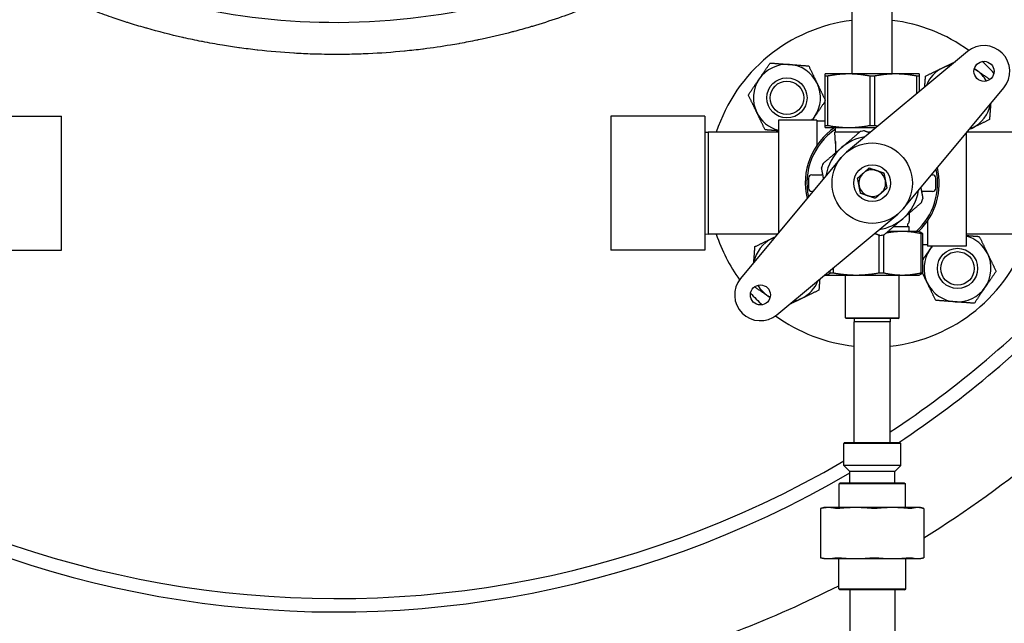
# Model space of a CAD drawing. Header units: inches. Extents: x 18 to 846, y -44 to 561.
# Tile 105 of 256: x 129 to 148, y 213 to 225. Entities that reach past the tile are written whole.
import ezdxf

# ---------------------------------------------------------------- set-up
doc = ezdxf.new("R2010")
doc.units = ezdxf.units.IN
doc.header["$LTSCALE"] = 24
doc.header["$MEASUREMENT"] = 0
doc.layers.add('Visible (ANSI)', color=7, linetype='Continuous', lineweight=30)

msp = doc.modelspace()

# ---------------------------------------------------------------- linework, layer by layer
at = {"layer": 'Visible (ANSI)'}
for p, q in [((144.78874, 223.6815), (144.78874, 224.83686)), ((145.53874, 223.6815), (145.53874, 224.83686)), ((146.94278, 224.09902), (144.68418, 222.22064)), ((144.72624, 223.6815), (144.28874, 223.6815)), ((144.32982, 223.64056), (144.28874, 223.64056)), ((144.28874, 222.72245), (144.28874, 223.64056)), ((144.32982, 223.64056), (144.32982, 222.72245)), ((145.60124, 223.6815), (144.72624, 223.6815)), ((145.20482, 223.64056), (145.12266, 223.64056)), ((145.12266, 222.72245), (145.12266, 223.64056)), ((145.20482, 223.64056), (145.20482, 222.72245)), ((146.03874, 223.6815), (145.60124, 223.6815)), ((146.03874, 223.64056), (145.99766, 223.64056)), ((145.99766, 223.31301), (145.99766, 223.64056)), ((146.03874, 223.64056), (146.03874, 223.34717)), ((145.74038, 221.16444), (147.61876, 223.42305)), ((128.28874, 222.894), (130.03874, 222.894)), ((130.03874, 220.394), (130.03874, 222.894)), ((140.28874, 222.894), (140.28874, 220.394)), ((142.03874, 222.894), (140.28874, 222.894)), ((142.03874, 222.894), (142.03874, 220.394)), ((143.41374, 222.8195), (143.41374, 220.71269)), ((144.13174, 222.8195), (143.41374, 222.8195)), ((144.13174, 222.8195), (144.13174, 222.34932)), ((144.28874, 222.7975), (144.13174, 222.7975)), ((144.28874, 222.72245), (144.32982, 222.72245)), ((144.28874, 222.6815), (144.72624, 222.6815)), ((144.47624, 222.5925), (144.47624, 222.6815)), ((144.72624, 222.6815), (145.23832, 222.6815)), ((145.12266, 222.72245), (145.20482, 222.72245)), ((142.03874, 222.59237), (142.10124, 222.594)), ((142.10124, 222.594), (142.10124, 220.694)), ((143.41374, 222.594), (142.10124, 222.594)), ((144.92412, 222.5925), (144.46374, 222.5925)), ((144.47624, 222.38503), (144.46374, 222.5925)), ((145.13131, 222.5925), (145.10175, 222.5925)), ((146.91374, 222.57531), (146.91374, 220.4685)), ((149.3147, 222.594), (146.92928, 222.594)), ((144.47624, 222.41792), (144.47624, 222.20664)), ((144.5871, 222.12357), (142.70873, 219.86496)), ((143.97624, 221.73775), (143.97624, 221.55025)), ((144.03874, 221.80025), (144.22624, 221.80025)), ((144.24347, 221.80025), (144.22624, 221.80025)), ((146.26916, 221.80025), (146.28874, 221.80025)), ((146.35124, 221.55025), (146.35124, 221.73775)), ((144.05832, 221.48775), (144.03874, 221.48775)), ((146.08401, 221.48775), (146.10124, 221.48775)), ((146.28874, 221.48775), (146.10124, 221.48775)), ((143.3847, 219.18899), (145.64331, 221.06736)), ((145.85124, 221.08136), (145.85124, 220.93761)), ((145.85124, 220.829), (145.55832, 220.829)), ((145.85124, 220.91724), (145.85124, 220.93761)), ((145.85124, 220.74185), (145.85124, 220.829)), ((146.19574, 220.93868), (146.19574, 220.4685)), ((142.03874, 220.69564), (142.10124, 220.694)), ((143.3982, 220.694), (142.10124, 220.694)), ((145.29292, 219.9703), (145.29292, 220.67203)), ((145.37386, 220.67911), (145.37386, 219.9703)), ((145.72502, 220.74185), (145.45716, 220.74185)), ((146.03874, 220.74185), (145.72502, 220.74185)), ((146.03874, 220.74185), (146.05197, 220.73704)), ((146.10442, 220.70091), (146.07618, 220.70091)), ((146.07618, 219.9703), (146.07618, 220.70091)), ((146.10442, 220.70091), (146.10442, 219.9703)), ((149.66124, 220.694), (146.91374, 220.694)), ((146.19574, 220.4905), (146.10442, 220.4905)), ((146.91374, 220.4685), (146.19574, 220.4685)), ((128.28874, 220.394), (130.03874, 220.394)), ((142.03874, 220.394), (140.28874, 220.394)), ((144.43318, 220.06096), (144.43318, 219.9703)), ((144.28874, 219.92935), (144.27914, 219.93285)), ((144.28874, 219.92935), (144.30177, 219.92935)), ((144.30177, 219.92935), (144.86305, 219.92935)), ((144.38048, 219.9703), (144.38048, 220.01713)), ((144.38048, 219.9703), (144.43318, 219.9703)), ((144.66374, 219.13298), (144.66374, 219.92935)), ((144.86305, 219.92935), (145.72502, 219.92935)), ((145.29292, 219.9703), (145.37386, 219.9703)), ((145.66374, 219.13298), (145.66374, 219.92935)), ((145.72502, 219.92935), (146.03874, 219.92935)), ((146.03874, 219.92935), (146.05197, 219.93417)), ((146.07618, 219.9703), (146.10442, 219.9703)), ((144.66374, 219.13298), (145.66374, 219.13298)), ((144.67937, 219.11735), (144.66374, 219.13298)), ((145.64812, 219.11735), (145.66374, 219.13298)), ((145.64812, 219.11735), (144.67937, 219.11735)), ((144.82788, 219.11735), (144.82624, 219.05485)), ((145.50124, 219.05485), (144.82624, 219.05485)), ((144.82624, 216.80485), (144.82624, 219.05485)), ((145.49961, 219.11735), (145.50124, 219.05485)), ((145.50124, 216.80485), (145.50124, 219.05485)), ((144.64812, 216.80485), (144.63249, 216.78923)), ((144.63249, 216.37514), (144.63249, 216.78923)), ((145.69499, 216.78923), (144.63249, 216.78923)), ((144.64812, 216.80485), (145.67937, 216.80485)), ((145.67937, 216.80485), (145.69499, 216.78923)), ((145.69499, 216.37514), (145.69499, 216.78923)), ((145.69499, 216.37514), (144.63249, 216.37514)), ((144.74374, 216.26389), (144.63249, 216.37514)), ((145.58374, 216.26389), (145.69499, 216.37514)), ((145.58374, 216.26389), (144.74374, 216.26389)), ((144.74374, 216.05485), (144.74374, 216.26389)), ((145.58374, 216.05485), (145.58374, 216.26389)), ((144.56583, 216.05485), (144.54499, 216.03402)), ((145.78249, 216.03402), (144.54499, 216.03402)), ((144.54499, 215.59085), (144.54499, 216.03402)), ((144.56583, 216.05485), (145.76166, 216.05485)), ((145.76166, 216.05485), (145.78249, 216.03402)), ((145.78249, 215.59085), (145.78249, 216.03402)), ((144.20062, 215.57377), (144.20062, 214.65544)), ((144.26374, 215.59085), (144.20566, 215.57529)), ((144.34741, 215.59085), (144.26374, 215.59085)), ((144.85446, 215.59085), (144.34741, 215.59085)), ((145.54269, 215.59085), (144.85446, 215.59085)), ((146.00893, 215.59085), (145.54269, 215.59085)), ((146.06374, 215.59085), (146.00893, 215.59085)), ((146.06374, 215.59085), (146.12182, 215.57529)), ((146.12686, 215.57377), (146.12686, 214.65544)), ((144.26374, 214.63835), (144.20566, 214.65391)), ((144.26374, 214.63835), (144.34741, 214.63835)), ((144.34741, 214.63835), (144.85446, 214.63835)), ((144.53874, 214.07569), (144.53874, 214.63835)), ((144.85446, 214.63835), (145.54269, 214.63835)), ((145.54269, 214.63835), (146.00893, 214.63835)), ((145.78874, 214.07569), (145.78874, 214.63835)), ((146.00893, 214.63835), (146.06374, 214.63835)), ((146.06374, 214.63835), (146.12182, 214.65391)), ((144.53874, 214.07569), (145.78874, 214.07569)), ((144.55958, 214.05485), (144.53874, 214.07569)), ((145.76791, 214.05485), (144.55958, 214.05485)), ((144.74374, 214.05485), (144.74374, 210.03485)), ((145.58374, 214.05485), (145.58374, 210.03485)), ((145.76791, 214.05485), (145.78874, 214.07569))]:
    msp.add_line(p, q, dxfattribs=at)
for centre, radius in [((147.24971, 223.72997), 0.1875), ((143.57275, 223.23499), 0.37513), ((143.57275, 223.23499), 0.375), ((143.57275, 223.23499), 0.3125), ((145.16374, 221.644), 0.75), ((145.16374, 221.644), 0.344), ((146.75473, 220.05301), 0.37513), ((146.75473, 220.05301), 0.375), ((146.75473, 220.05301), 0.3125), ((143.07778, 219.55804), 0.1875)]:
    msp.add_circle(centre, radius, dxfattribs=at)
for centre, radius, start, end in [((145.16374, 221.644), 3.06, 97.039237, 161.913195), ((145.16374, 221.644), 3.06, 53.919004, 82.960763), ((147.24971, 223.72997), 0.48, 320.25137, 129.74863), ((145.16374, 221.644), 3.06, 42.104047, 47.895953), ((143.57275, 223.23499), 0.625, 85.713388, 145.713388), ((143.57275, 223.23499), 0.625, 25.713388, 85.713388), ((146.75473, 223.23499), 0.625, 115.713388, 159.230849), ((146.75473, 223.23499), 0.625, 100.266412, 115.713388), ((146.75473, 223.23499), 0.625, 55.713388, 59.928068), ((146.75473, 223.23499), 0.625, 30.071932, 55.713388), ((143.57275, 223.23499), 0.625, 145.713388, 205.713388), ((143.57275, 223.23499), 0.625, 325.713388, 25.713388), ((146.75473, 223.23499), 0.625, 295.713388, 349.733588), ((143.57275, 223.23499), 0.625, 205.713388, 255.261041), ((143.57275, 223.23499), 0.625, 318.334212, 325.713388), ((145.16374, 221.644), 1.25, 123.901262, 193.381472), ((145.16374, 221.644), 1.21875, 124.339995, 192.271497), ((145.16374, 221.644), 0.9875, 98.360901, 103.129341), ((146.75473, 223.23499), 0.625, 290.769151, 295.713388), ((145.16374, 221.644), 0.875, 98.745911, 130.745121), ((145.16374, 221.644), 0.875, 130.745121, 171.254089), ((145.16374, 221.644), 0.9875, 158.360901, 163.129341), ((145.16374, 221.644), 0.25, 71.227364, 131.227364), ((145.16374, 221.644), 0.25, 11.227364, 71.227364), ((145.16374, 221.644), 1.21875, 312.249407, 12.271497), ((145.16374, 221.644), 1.25, 313.803375, 13.381472), ((144.03874, 221.73775), 0.0625, 90, 180), ((145.16374, 221.644), 0.25, 131.227364, 191.227364), ((145.16374, 221.644), 0.25, 311.227364, 11.227364), ((146.28874, 221.73775), 0.0625, 0, 90), ((144.03874, 221.55025), 0.0625, 180, 270), ((145.16374, 221.644), 0.25, 191.227364, 251.227364), ((145.16374, 221.644), 0.875, 310.745121, 351.254089), ((146.28874, 221.55025), 0.0625, 270, 0), ((145.16374, 221.644), 0.25, 251.227364, 311.227364), ((145.16374, 221.644), 0.9875, 338.360901, 343.129341), ((145.16374, 221.644), 0.875, 278.745911, 310.745121), ((145.85061, 220.86275), 0.03125, 119.332695, 245.235079), ((145.81999, 220.91724), 0.03125, 299.332695, 0), ((145.88988, 220.94788), 0.125, 245.235079, 251.994266), ((135.16374, 232.644), 18.75, 219.593259, 300.331352), ((145.16374, 221.644), 3.06, 198.086805, 216.080996), ((143.57275, 220.05301), 0.625, 115.713388, 169.733588), ((143.57275, 220.05301), 0.625, 110.769151, 115.713388), ((145.16374, 221.644), 0.9875, 278.360901, 283.129341), ((145.16374, 221.644), 3.06, 276.33227, 341.913195), ((146.75473, 220.05301), 0.625, 25.713388, 75.261041), ((135.16374, 232.644), 20.75, 216.04291, 254.548307), ((135.16374, 232.644), 19, 219.669737, 300.278959), ((135.16374, 232.644), 19, 219.669737, 300.278959), ((146.75473, 220.05301), 0.625, 145.713388, 205.713388), ((146.75473, 220.05301), 0.625, 138.334212, 145.713388), ((146.75473, 220.05301), 0.625, 325.713388, 25.713388), ((143.07778, 219.55804), 0.48, 140.25137, 309.74863), ((135.16374, 232.644), 18.75, 303.458533, 317.17781), ((143.57275, 220.05301), 0.625, 210.071932, 235.713388), ((143.57275, 220.05301), 0.625, 295.713388, 339.230849), ((135.16374, 232.644), 19, 303.525568, 316.966917), ((135.16374, 232.644), 19, 303.525568, 316.966917), ((146.75473, 220.05301), 0.625, 205.713388, 265.713388), ((146.75473, 220.05301), 0.625, 265.713388, 325.713388), ((145.16374, 221.644), 3.06, 222.104047, 227.895953), ((143.57275, 220.05301), 0.625, 235.713388, 239.928068), ((143.57275, 220.05301), 0.625, 280.266412, 295.713388), ((145.16374, 221.644), 3.06, 233.919004, 263.66773), ((135.16374, 232.644), 20.75, 301.893568, 317.344369), ((135.16374, 232.644), 20.75, 285.451693, 296.859693)]:
    msp.add_arc(centre, radius, start, end, dxfattribs=at)
for points, knots in [([(143.47624, 227.2936), (143.38546, 227.2006), (143.29288, 227.10975), (143.19874, 227.02112), (143.18584, 227.00897), (143.17291, 226.99687), (143.15995, 226.9848), (143.12601, 226.95321), (143.09187, 226.9219), (143.05755, 226.89089), (143.02208, 226.85883), (142.98634, 226.82703), (142.95034, 226.79547), (142.93753, 226.78424), (142.92469, 226.77304), (142.91181, 226.76188), (142.9116, 226.76169), (142.91138, 226.7615), (142.91116, 226.76132), (142.75438, 226.62537), (142.59279, 226.49419), (142.42716, 226.36813), (142.41371, 226.3579), (142.40024, 226.34769), (142.38674, 226.33753), (142.30968, 226.27949), (142.23177, 226.22256), (142.15309, 226.16676), (142.13944, 226.15708), (142.12577, 226.14743), (142.11207, 226.13782), (141.93865, 226.01611), (141.7616, 225.89989), (141.58183, 225.78939), (141.56815, 225.78098), (141.55446, 225.77261), (141.54075, 225.76427), (141.46649, 225.71908), (141.39179, 225.67487), (141.31672, 225.63165), (141.30627, 225.62563), (141.29582, 225.61964), (141.28535, 225.61366), (141.27204, 225.60605), (141.25872, 225.59848), (141.24538, 225.59093), (141.08646, 225.50103), (140.92508, 225.41501), (140.7616, 225.33295), (140.73643, 225.32032), (140.71121, 225.30777), (140.68593, 225.29532), (140.6734, 225.28915), (140.66085, 225.283), (140.64829, 225.27687), (140.56081, 225.23418), (140.47276, 225.19262), (140.38421, 225.15219), (140.372, 225.14661), (140.35979, 225.14106), (140.34756, 225.13553), (140.15567, 225.04874), (139.96144, 224.96724), (139.76548, 224.8911), (139.75409, 224.88667), (139.7427, 224.88226), (139.73129, 224.87787), (139.6376, 224.8418), (139.54352, 224.80694), (139.44912, 224.77331), (139.43834, 224.76946), (139.42756, 224.76564), (139.41677, 224.76183), (139.40096, 224.75625), (139.38514, 224.7507), (139.36931, 224.74518), (139.2086, 224.68919), (139.04657, 224.63656), (138.88345, 224.5873), (138.857, 224.57932), (138.83052, 224.57142), (138.80402, 224.56361), (138.79467, 224.56085), (138.78532, 224.55811), (138.77597, 224.55538), (138.67632, 224.52628), (138.57629, 224.49843), (138.47593, 224.47183), (138.46729, 224.46955), (138.45866, 224.46727), (138.45001, 224.465), (138.23804, 224.40931), (138.02469, 224.35924), (137.81034, 224.31473), (137.80326, 224.31326), (137.79618, 224.3118), (137.78911, 224.31034), (137.68413, 224.28873), (137.5789, 224.26845), (137.47348, 224.2495), (137.46725, 224.24838), (137.46101, 224.24726), (137.45477, 224.24615), (137.40261, 224.23685), (137.3504, 224.22788), (137.29815, 224.21923), (137.1303, 224.19145), (136.96186, 224.16699), (136.79296, 224.14584), (136.78843, 224.14528), (136.7839, 224.14471), (136.77937, 224.14415), (136.66974, 224.13054), (136.55992, 224.11832), (136.44995, 224.1075), (136.44632, 224.10715), (136.44268, 224.10679), (136.43904, 224.10644), (136.21335, 224.08442), (135.98705, 224.06828), (135.7605, 224.05799), (135.75879, 224.05792), (135.75707, 224.05784), (135.75536, 224.05776), (135.64186, 224.05266), (135.52831, 224.04902), (135.41473, 224.04686), (135.41401, 224.04684), (135.41329, 224.04683), (135.41257, 224.04681), (135.3321, 224.04529), (135.25163, 224.04451), (135.17116, 224.04447), (135.02295, 224.04438), (134.87473, 224.0468), (134.72663, 224.05172), (134.72535, 224.05176), (134.72407, 224.05181), (134.7228, 224.05185), (134.60986, 224.05563), (134.497, 224.06087), (134.38421, 224.06756), (134.38191, 224.0677), (134.37961, 224.06784), (134.3773, 224.06798), (134.15168, 224.08149), (133.92628, 224.10083), (133.70153, 224.12603), (133.69734, 224.1265), (133.69315, 224.12697), (133.68897, 224.12744), (133.57978, 224.13979), (133.47074, 224.15352), (133.3619, 224.16863), (133.35687, 224.16933), (133.35183, 224.17004), (133.34679, 224.17074), (133.24521, 224.18497), (133.1438, 224.2004), (133.0426, 224.21704), (132.91854, 224.23744), (132.79469, 224.25968), (132.67115, 224.28374), (132.66453, 224.28503), (132.65791, 224.28633), (132.65129, 224.28763), (132.54094, 224.30931), (132.43085, 224.33245), (132.32108, 224.35706), (132.31368, 224.35872), (132.30628, 224.36038), (132.29889, 224.36206), (132.07467, 224.41275), (131.85177, 224.46957), (131.63074, 224.53253), (131.62175, 224.53509), (131.61277, 224.53766), (131.60379, 224.54024), (131.55028, 224.55561), (131.49688, 224.57134), (131.44359, 224.58744), (131.39272, 224.6028), (131.34195, 224.61849), (131.2913, 224.63451), (131.28148, 224.63762), (131.27166, 224.64074), (131.26185, 224.64387), (131.16442, 224.67495), (131.06743, 224.70725), (130.9709, 224.74076), (130.85529, 224.78089), (130.74012, 224.82285), (130.62549, 224.86663), (130.61402, 224.87102), (130.60255, 224.87542), (130.59109, 224.87984), (130.49336, 224.91752), (130.39602, 224.95654), (130.29916, 224.99689), (130.28711, 225.00191), (130.27506, 225.00695), (130.26303, 225.01201), (130.06018, 225.09732), (129.85951, 225.18848), (129.66177, 225.28539), (129.64897, 225.29166), (129.63618, 225.29796), (129.62341, 225.30428), (129.6042, 225.31378), (129.58503, 225.32334), (129.56588, 225.33295), (129.49412, 225.36897), (129.42276, 225.40576), (129.35184, 225.4433), (129.33874, 225.45023), (129.32566, 225.45719), (129.3126, 225.46417), (129.21448, 225.51661), (129.11723, 225.5705), (129.02093, 225.6258), (128.92303, 225.68203), (128.8258, 225.73991), (128.72936, 225.79942), (128.71569, 225.80786), (128.70204, 225.81633), (128.6884, 225.82483), (128.5975, 225.88151), (128.50732, 225.93965), (128.41798, 225.99923), (128.40428, 226.00836), (128.3906, 226.01753), (128.37694, 226.02674), (128.18749, 226.15439), (128.00191, 226.28856), (127.8212, 226.42898), (127.80781, 226.43938), (127.79445, 226.44982), (127.78111, 226.4603), (127.69872, 226.525), (127.61737, 226.591), (127.53715, 226.65828), (127.52395, 226.66935), (127.51079, 226.68044), (127.49766, 226.69158), (127.47019, 226.71486), (127.44286, 226.7383), (127.41567, 226.76188), (127.36941, 226.802), (127.32357, 226.84253), (127.27817, 226.88346), (127.18396, 226.96839), (127.09115, 227.05549), (126.99999, 227.14469), (126.9873, 227.15711), (126.97464, 227.16956), (126.96201, 227.18206), (126.88916, 227.25417), (126.81738, 227.32762), (126.74681, 227.40236), (126.73475, 227.41514), (126.72272, 227.42795), (126.71073, 227.4408), (126.68075, 227.47292), (126.65099, 227.50528), (126.62147, 227.53787), (126.50191, 227.66984), (126.38614, 227.80557), (126.27473, 227.94475), (126.26431, 227.95778), (126.25392, 227.97083), (126.24357, 227.98392), (126.18001, 228.06427), (126.11791, 228.14575), (126.05736, 228.22828), (126.04773, 228.2414), (126.03815, 228.25454), (126.0286, 228.26771), (125.96962, 228.34908), (125.91215, 228.43145), (125.85627, 228.51476), (125.78731, 228.61756), (125.72038, 228.72233), (125.65571, 228.829), (125.64758, 228.84241), (125.63949, 228.85584), (125.63143, 228.8693), (125.57664, 228.96088), (125.52352, 229.05382), (125.47233, 229.14778), (125.46525, 229.16078), (125.4582, 229.17381), (125.45119, 229.18685), (125.37124, 229.33561), (125.29603, 229.48704), (125.22594, 229.64077), (125.22059, 229.65251), (125.21526, 229.66427), (125.20997, 229.67604), (125.19018, 229.72002), (125.17082, 229.76418), (125.15188, 229.80851), (125.14708, 229.81975), (125.1423, 229.83101), (125.13755, 229.84227), (125.09492, 229.94343), (125.0545, 230.04548), (125.01638, 230.1483), (125.01258, 230.15854), (125.00881, 230.16879), (125.00505, 230.17905), (124.98792, 230.2259), (124.97126, 230.2729), (124.95508, 230.32005), (124.95172, 230.32984), (124.94838, 230.33964), (124.94506, 230.34945), (124.93105, 230.39084), (124.91742, 230.43235), (124.90415, 230.47396), (124.88933, 230.52048), (124.87494, 230.56723), (124.86099, 230.61421), (124.85577, 230.6318), (124.85061, 230.64943), (124.84551, 230.66709), (124.84294, 230.676), (124.84039, 230.68492), (124.83785, 230.69384), (124.82377, 230.74332), (124.81019, 230.79303), (124.79713, 230.84296), (124.79497, 230.85119), (124.79283, 230.85943), (124.7907, 230.86768), (124.76248, 230.97709), (124.73669, 231.0877), (124.71353, 231.19892), (124.7122, 231.20533), (124.71087, 231.21175), (124.70955, 231.21817), (124.69863, 231.27136), (124.68831, 231.32467), (124.6786, 231.37808), (124.6776, 231.3836), (124.6766, 231.38913), (124.67561, 231.39465), (124.64453, 231.56799), (124.61987, 231.74242), (124.60175, 231.91737), (124.60139, 231.92087), (124.60103, 231.92437), (124.60067, 231.92787), (124.57641, 232.1657), (124.56425, 232.40447), (124.5642, 232.64275), (124.5642, 232.64317), (124.5642, 232.64358), (124.5642, 232.644)], [0.311474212, 0.311474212, 0.311474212, 0.311474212, 0.317905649, 0.317905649, 0.317905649, 0.318787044, 0.318787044, 0.318787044, 0.321095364, 0.321095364, 0.321095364, 0.323480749, 0.323480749, 0.323480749, 0.324329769, 0.324329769, 0.324329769, 0.324343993, 0.324343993, 0.324343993, 0.334680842, 0.334680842, 0.334680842, 0.335520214, 0.335520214, 0.335520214, 0.340310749, 0.340310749, 0.340310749, 0.341142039, 0.341142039, 0.341142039, 0.351665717, 0.351665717, 0.351665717, 0.352466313, 0.352466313, 0.352466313, 0.356803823, 0.356803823, 0.356803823, 0.357407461, 0.357407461, 0.357407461, 0.358174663, 0.358174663, 0.358174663, 0.367313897, 0.367313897, 0.367313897, 0.368721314, 0.368721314, 0.368721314, 0.369419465, 0.369419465, 0.369419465, 0.374282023, 0.374282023, 0.374282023, 0.374952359, 0.374952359, 0.374952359, 0.385472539, 0.385472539, 0.385472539, 0.386084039, 0.386084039, 0.386084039, 0.391108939, 0.391108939, 0.391108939, 0.391682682, 0.391682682, 0.391682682, 0.392523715, 0.392523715, 0.392523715, 0.40106218, 0.40106218, 0.40106218, 0.402446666, 0.402446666, 0.402446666, 0.402934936, 0.402934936, 0.402934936, 0.408136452, 0.408136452, 0.408136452, 0.408584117, 0.408584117, 0.408584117, 0.419565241, 0.419565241, 0.419565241, 0.419927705, 0.419927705, 0.419927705, 0.425304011, 0.425304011, 0.425304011, 0.425622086, 0.425622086, 0.425622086, 0.428281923, 0.428281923, 0.428281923, 0.436826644, 0.436826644, 0.436826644, 0.437055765, 0.437055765, 0.437055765, 0.442601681, 0.442601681, 0.442601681, 0.442785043, 0.442785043, 0.442785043, 0.45416634, 0.45416634, 0.45416634, 0.454252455, 0.454252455, 0.454252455, 0.459954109, 0.459954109, 0.459954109, 0.459990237, 0.459990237, 0.459990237, 0.464029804, 0.464029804, 0.464029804, 0.471470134, 0.471470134, 0.471470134, 0.471534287, 0.471534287, 0.471534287, 0.477207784, 0.477207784, 0.477207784, 0.477323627, 0.477323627, 0.477323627, 0.488672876, 0.488672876, 0.488672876, 0.488884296, 0.488884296, 0.488884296, 0.494398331, 0.494398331, 0.494398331, 0.494653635, 0.494653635, 0.494653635, 0.499800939, 0.499800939, 0.499800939, 0.5061116, 0.5061116, 0.5061116, 0.506449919, 0.506449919, 0.506449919, 0.512087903, 0.512087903, 0.512087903, 0.512467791, 0.512467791, 0.512467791, 0.523988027, 0.523988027, 0.523988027, 0.5244563, 0.5244563, 0.5244563, 0.527247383, 0.527247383, 0.527247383, 0.529912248, 0.529912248, 0.529912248, 0.530428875, 0.530428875, 0.530428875, 0.535559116, 0.535559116, 0.535559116, 0.541703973, 0.541703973, 0.541703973, 0.542318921, 0.542318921, 0.542318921, 0.547563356, 0.547563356, 0.547563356, 0.54821591, 0.54821591, 0.54821591, 0.559212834, 0.559212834, 0.559212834, 0.559924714, 0.559924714, 0.559924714, 0.560994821, 0.560994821, 0.560994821, 0.565005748, 0.565005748, 0.565005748, 0.565746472, 0.565746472, 0.565746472, 0.571308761, 0.571308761, 0.571308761, 0.57696392, 0.57696392, 0.57696392, 0.577765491, 0.577765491, 0.577765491, 0.583109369, 0.583109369, 0.583109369, 0.583928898, 0.583928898, 0.583928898, 0.59529435, 0.59529435, 0.59529435, 0.596136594, 0.596136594, 0.596136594, 0.601339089, 0.601339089, 0.601339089, 0.602194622, 0.602194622, 0.602194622, 0.603984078, 0.603984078, 0.603984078, 0.607028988, 0.607028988, 0.607028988, 0.613347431, 0.613347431, 0.613347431, 0.614226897, 0.614226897, 0.614226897, 0.619301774, 0.619301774, 0.619301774, 0.620169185, 0.620169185, 0.620169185, 0.622337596, 0.622337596, 0.622337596, 0.631118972, 0.631118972, 0.631118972, 0.631940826, 0.631940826, 0.631940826, 0.636987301, 0.636987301, 0.636987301, 0.637789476, 0.637789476, 0.637789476, 0.642744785, 0.642744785, 0.642744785, 0.648859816, 0.648859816, 0.648859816, 0.649628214, 0.649628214, 0.649628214, 0.654854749, 0.654854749, 0.654854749, 0.655577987, 0.655577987, 0.655577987, 0.663826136, 0.663826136, 0.663826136, 0.664456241, 0.664456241, 0.664456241, 0.666810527, 0.666810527, 0.666810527, 0.667407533, 0.667407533, 0.667407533, 0.672768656, 0.672768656, 0.672768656, 0.673302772, 0.673302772, 0.673302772, 0.675741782, 0.675741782, 0.675741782, 0.676248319, 0.676248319, 0.676248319, 0.678386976, 0.678386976, 0.678386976, 0.68077813, 0.68077813, 0.68077813, 0.681673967, 0.681673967, 0.681673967, 0.682125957, 0.682125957, 0.682125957, 0.684631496, 0.684631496, 0.684631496, 0.685044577, 0.685044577, 0.685044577, 0.690526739, 0.690526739, 0.690526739, 0.690843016, 0.690843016, 0.690843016, 0.693463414, 0.693463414, 0.693463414, 0.693734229, 0.693734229, 0.693734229, 0.702234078, 0.702234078, 0.702234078, 0.702404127, 0.702404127, 0.702404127, 0.713956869, 0.713956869, 0.713956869, 0.713977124, 0.713977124, 0.713977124, 0.713977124]), ([(125.16374, 232.644), (125.16374, 232.0002), (125.26099, 231.35661), (125.63933, 230.11716), (125.91906, 229.52121), (126.66662, 228.36185), (127.14763, 227.8049), (128.29334, 226.77929), (128.96769, 226.31832), (130.52798, 225.50729), (131.4299, 225.17851), (133.29202, 224.74731), (134.25065, 224.64065), (136.23546, 224.64776), (137.2614, 224.77795), (139.2013, 225.27732), (140.11695, 225.64173), (141.79854, 226.59234), (142.56007, 227.18407), (143.28982, 227.96974), (143.38464, 228.07732), (143.47621, 228.18691)], [-6.28318531, -6.28318531, -6.28318531, -6.28318531, -6.05008592, -6.05008592, -5.81833137, -5.81833137, -5.56784523, -5.56784523, -5.30152743, -5.30152743, -5.00175331, -5.00175331, -4.70778552, -4.70778552, -4.3927688, -4.3927688, -4.08388685, -4.08388685, -3.76720646, -3.76720646, -3.71811354, -3.71811354, -3.71811354, -3.71811354]), ([(144.47624, 222.41792), (144.47624, 222.41795), (144.47624, 222.41798), (144.47624, 222.41854), (144.47625, 222.41899), (144.47631, 222.41976), (144.47635, 222.42001), (144.4764, 222.42018), (144.4764, 222.42018), (144.4764, 222.42018)], [0, 0, 0, 0, 0.0003134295, 0.0003134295, 0.0055212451, 0.0055212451, 0.0114431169, 0.0114431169, 0.0115315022, 0.0115315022, 0.0115315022, 0.0115315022]), ([(144.21224, 215.57597), (144.20525, 215.57448), (144.2014, 215.57374), (144.20018, 215.57374), (144.2018, 215.57425), (144.20567, 215.57529)], [0.414702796, 0.414702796, 0.414702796, 0.414702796, 0.535378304, 0.535378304, 0.636105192, 0.636105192, 0.636105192, 0.636105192]), ([(144.55299, 215.57597), (144.5374, 215.57448), (144.523, 215.57374), (144.49968, 215.57374), (144.48956, 215.57448), (144.48257, 215.57597)], [0.414702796, 0.414702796, 0.414702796, 0.414702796, 0.535378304, 0.535378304, 0.656053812, 0.656053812, 0.656053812, 0.656053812]), ([(145.25151, 215.57597), (145.23645, 215.57448), (145.21994, 215.57374), (145.18829, 215.57374), (145.17152, 215.57448), (145.15593, 215.57597)], [0.414702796, 0.414702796, 0.414702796, 0.414702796, 0.535378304, 0.535378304, 0.656053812, 0.656053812, 0.656053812, 0.656053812]), ([(145.89861, 215.57597), (145.89291, 215.57448), (145.88396, 215.57374), (145.86252, 215.57374), (145.84892, 215.57448), (145.83386, 215.57597)], [0.414702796, 0.414702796, 0.414702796, 0.414702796, 0.535378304, 0.535378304, 0.656053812, 0.656053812, 0.656053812, 0.656053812]), ([(144.20567, 214.65391), (144.2018, 214.65495), (144.20018, 214.65546), (144.2014, 214.65546), (144.20525, 214.65473), (144.21224, 214.65323)], [1.312623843, 1.312623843, 1.312623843, 1.312623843, 1.413350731, 1.413350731, 1.534026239, 1.534026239, 1.534026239, 1.534026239]), ([(144.48257, 214.65323), (144.48956, 214.65473), (144.49968, 214.65546), (144.523, 214.65546), (144.5374, 214.65473), (144.55299, 214.65323)], [1.292675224, 1.292675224, 1.292675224, 1.292675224, 1.413350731, 1.413350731, 1.534026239, 1.534026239, 1.534026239, 1.534026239]), ([(145.15593, 214.65323), (145.17152, 214.65473), (145.18829, 214.65546), (145.21994, 214.65546), (145.23645, 214.65473), (145.25151, 214.65323)], [1.292675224, 1.292675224, 1.292675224, 1.292675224, 1.413350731, 1.413350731, 1.534026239, 1.534026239, 1.534026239, 1.534026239]), ([(145.83386, 214.65323), (145.84892, 214.65473), (145.86252, 214.65546), (145.88396, 214.65546), (145.89291, 214.65473), (145.89861, 214.65323)], [1.292675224, 1.292675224, 1.292675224, 1.292675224, 1.413350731, 1.413350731, 1.534026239, 1.534026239, 1.534026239, 1.534026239])]:
    msp.add_open_spline(points, degree=3, knots=knots, dxfattribs=at)
for points, weights in [([(146.48356, 223.7981), (146.59473, 223.85164), (146.71492, 223.90951)], [1, 1.02768749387, 1.0149797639]), ([(143.05636, 223.58708), (143.1507, 223.72544), (143.25963, 223.88522)], [1, 1.0379548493, 1]), ([(143.25963, 223.88522), (143.45247, 223.87076), (143.61947, 223.85824)], [1, 1.0379548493, 1]), ([(143.61947, 223.85824), (143.78647, 223.84573), (143.9793, 223.83127)], [1, 1.0379548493, 1]), ([(143.9793, 223.83127), (144.0632, 223.65705), (144.13586, 223.50616)], [1, 1.0379548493, 1]), ([(146.15845, 223.64154), (146.33268, 223.72544), (146.48356, 223.7981)], [1, 1.0379548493, 1]), ([(147.06836, 223.77761), (147.08761, 223.76448), (147.10682, 223.75139)], [1.00882983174, 1.0051002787, 1]), ([(147.10682, 223.75139), (147.22672, 223.66963), (147.3603, 223.57856)], [1, 1.03272597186, 1.00901703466]), ([(142.85308, 223.28894), (142.96202, 223.44871), (143.05636, 223.58708)], [1, 1.0379548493, 1]), ([(144.28874, 223.64056), (144.28874, 223.6815), (144.28874, 223.6815)], [1.06691969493, 1.06560189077, 1]), ([(144.72624, 223.6815), (144.54, 223.6815), (144.32982, 223.64056)], [1, 1.06560189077, 1.06691969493]), ([(145.12266, 223.64056), (144.91248, 223.6815), (144.72624, 223.6815)], [1.06691969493, 1.06560189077, 1]), ([(145.60124, 223.6815), (145.415, 223.6815), (145.20482, 223.64056)], [1, 1.06560189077, 1.06691969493]), ([(145.99766, 223.64056), (145.78748, 223.6815), (145.60124, 223.6815)], [1.06691969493, 1.06560189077, 1]), ([(146.03874, 223.6815), (146.03874, 223.6815), (146.03874, 223.64056)], [1, 1.06560189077, 1.06691969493]), ([(146.14288, 223.43378), (146.15022, 223.5317), (146.15845, 223.64154)], [1.01869970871, 1.02127314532, 1]), ([(144.13586, 223.50616), (144.20704, 223.35836), (144.28874, 223.18869)], [1, 1.03715018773, 1.0015752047]), ([(143.00964, 222.96382), (142.93698, 223.11471), (142.85308, 223.28894)], [1, 1.0379548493, 1]), ([(144.28874, 223.17565), (144.182, 223.0191), (144.08915, 222.88291)], [1.00121821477, 1.03733563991, 1]), ([(147.37347, 223.12811), (147.36302, 222.98869), (147.35101, 222.82844)], [1.01092485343, 1.03133934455, 1]), ([(143.1662, 222.63871), (143.0823, 222.81294), (143.00964, 222.96382)], [1, 1.0379548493, 1]), ([(144.08915, 222.88291), (144.06761, 222.85132), (144.04591, 222.8195)], [1, 1.0084173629, 1.01310123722]), ([(147.35101, 222.82844), (147.17679, 222.74454), (147.0259, 222.67188)], [1, 1.0379548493, 1]), ([(143.41374, 222.62016), (143.29787, 222.62884), (143.1662, 222.63871)], [1.01666052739, 1.02560831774, 1]), ([(144.28874, 222.6815), (144.28874, 222.6815), (144.28874, 222.72245)], [1, 1.06560189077, 1.06691969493]), ([(144.32982, 222.72245), (144.54, 222.6815), (144.72624, 222.6815)], [1.06691969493, 1.06560189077, 1]), ([(144.72624, 222.6815), (144.91248, 222.6815), (145.12266, 222.72245)], [1, 1.06560189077, 1.06691969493]), ([(145.02015, 222.62101), (145.07256, 222.6027), (145.12257, 222.58523)], [1.06691969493, 1.06661796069, 1.06294606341]), ([(145.20482, 222.72245), (145.23938, 222.71572), (145.27276, 222.71014)], [1.06691969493, 1.06670279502, 1.06474440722]), ([(147.0259, 222.67188), (146.9994, 222.65912), (146.97278, 222.6463)], [1, 1.00646431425, 1.01072667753]), ([(144.59263, 222.30692), (144.75556, 222.44728), (144.93943, 222.60569)], [1, 1.06560189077, 1.06691969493]), ([(144.24584, 222.00815), (144.42971, 222.16656), (144.59263, 222.30692)], [1.06691969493, 1.06560189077, 1]), ([(144.25736, 221.72708), (144.23884, 221.82469), (144.21874, 221.93059)], [1.05305090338, 1.06633401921, 1.06691969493]), ([(144.99898, 221.83203), (145.04936, 221.87618), (145.10754, 221.92715)], [1, 1.0379548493, 1]), ([(145.10754, 221.92715), (145.18077, 221.90226), (145.2442, 221.8807)], [1, 1.0379548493, 1]), ([(145.2442, 221.8807), (145.30762, 221.85915), (145.38085, 221.83425)], [1, 1.0379548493, 1]), ([(144.89042, 221.7369), (144.9486, 221.78788), (144.99898, 221.83203)], [1, 1.0379548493, 1]), ([(144.91853, 221.59533), (144.90548, 221.66103), (144.89042, 221.7369)], [1, 1.0379548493, 1]), ([(145.38085, 221.83425), (145.39591, 221.75838), (145.40896, 221.69268)], [1, 1.0379548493, 1]), ([(145.40896, 221.69268), (145.422, 221.62697), (145.43706, 221.5511)], [1, 1.0379548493, 1]), ([(144.94663, 221.45375), (144.93157, 221.52962), (144.91853, 221.59533)], [1, 1.0379548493, 1]), ([(145.43706, 221.5511), (145.37889, 221.50012), (145.3285, 221.45598)], [1, 1.0379548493, 1]), ([(146.07012, 221.56092), (146.08865, 221.46332), (146.10874, 221.35742)], [1.05305090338, 1.06633401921, 1.06691969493]), ([(145.08329, 221.4073), (145.01986, 221.42886), (144.94663, 221.45375)], [1, 1.0379548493, 1]), ([(145.21995, 221.36085), (145.14671, 221.38574), (145.08329, 221.4073)], [1, 1.0379548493, 1]), ([(145.3285, 221.45598), (145.27812, 221.41183), (145.21995, 221.36085)], [1, 1.0379548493, 1]), ([(146.08165, 221.27985), (145.89778, 221.12145), (145.73485, 220.98108)], [1.06691969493, 1.06560189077, 1]), ([(145.73485, 220.98108), (145.57193, 220.84072), (145.38805, 220.68232)], [1, 1.06560189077, 1.06691969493]), ([(142.97647, 220.45956), (143.1507, 220.54346), (143.30158, 220.61612)], [1, 1.0379548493, 1]), ([(143.30158, 220.61612), (143.32809, 220.62888), (143.3547, 220.6417)], [1, 1.00646431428, 1.01072667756]), ([(145.30733, 220.667), (145.25492, 220.68531), (145.20492, 220.70277)], [1.06691969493, 1.06661796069, 1.06294606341]), ([(145.72502, 220.74185), (145.5801, 220.74185), (145.42102, 220.71072)], [1, 1.06230639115, 1.07589894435]), ([(146.07618, 220.70091), (145.89, 220.74185), (145.72502, 220.74185)], [1.0788594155, 1.07154778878, 1]), ([(146.05197, 220.73704), (146.07681, 220.728), (146.10442, 220.70091)], [1.04091032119, 1.07401051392, 1.0788594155]), ([(146.91374, 220.66785), (147.02961, 220.65916), (147.16128, 220.64929)], [1.0166605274, 1.02560831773, 1]), ([(147.16128, 220.64929), (147.24518, 220.47507), (147.31784, 220.32418)], [1, 1.0379548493, 1]), ([(142.95401, 220.1599), (142.96446, 220.29932), (142.97647, 220.45956)], [1.01092485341, 1.03133934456, 1]), ([(146.10442, 220.20867), (146.17364, 220.3102), (146.23834, 220.40509)], [1.01657958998, 1.0257231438, 1]), ([(146.23834, 220.40509), (146.25987, 220.43668), (146.28157, 220.4685)], [1, 1.0084173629, 1.01310123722]), ([(147.31784, 220.32418), (147.3905, 220.1733), (147.4744, 219.99907)], [1, 1.0379548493, 1]), ([(144.1846, 219.85423), (144.17727, 219.75631), (144.16903, 219.64646)], [1.01869970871, 1.02127314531, 1]), ([(144.27922, 219.93291), (144.29056, 219.92935), (144.30177, 219.92935)], [1.03598103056, 1.02067155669, 1]), ([(144.30177, 219.92935), (144.33875, 219.92935), (144.38048, 219.9703)], [1, 1.07154778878, 1.0788594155]), ([(144.43318, 219.9703), (144.6611, 219.92935), (144.86305, 219.92935)], [1.0788594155, 1.07154778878, 1]), ([(144.86305, 219.92935), (145.065, 219.92935), (145.29292, 219.9703)], [1, 1.07154778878, 1.0788594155]), ([(145.37386, 219.9703), (145.56004, 219.92935), (145.72502, 219.92935)], [1.0788594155, 1.07154778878, 1]), ([(145.72502, 219.92935), (145.89, 219.92935), (146.07618, 219.9703)], [1, 1.07154778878, 1.0788594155]), ([(146.10442, 219.9703), (146.07681, 219.94321), (146.05197, 219.93417)], [1.0788594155, 1.07401051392, 1.04091032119]), ([(146.19162, 219.78184), (146.14797, 219.87249), (146.102, 219.96796)], [1, 1.02246126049, 1.01833786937]), ([(147.4744, 219.99907), (147.36547, 219.8393), (147.27113, 219.70093)], [1, 1.0379548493, 1]), ([(143.22067, 219.53662), (143.10076, 219.61837), (142.96718, 219.70945)], [1, 1.03272597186, 1.00901703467]), ([(146.34818, 219.45673), (146.26428, 219.63096), (146.19162, 219.78184)], [1, 1.0379548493, 1]), ([(147.27113, 219.70093), (147.17679, 219.56256), (147.06785, 219.40279)], [1, 1.0379548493, 1]), ([(143.25912, 219.5104), (143.23987, 219.52353), (143.22067, 219.53662)], [1.00882983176, 1.00510027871, 1]), ([(143.84392, 219.4899), (143.73275, 219.43637), (143.61257, 219.37849)], [1, 1.02768749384, 1.01497976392]), ([(144.16903, 219.64646), (143.9948, 219.56256), (143.84392, 219.4899)], [1, 1.0379548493, 1]), ([(146.70802, 219.42976), (146.54102, 219.44228), (146.34818, 219.45673)], [1, 1.0379548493, 1]), ([(147.06785, 219.40279), (146.87502, 219.41724), (146.70802, 219.42976)], [1, 1.0379548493, 1]), ([(144.34741, 215.59085), (144.28185, 215.59085), (144.21224, 215.57597)], [1, 1.04951712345, 1.06851824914]), ([(144.48257, 215.57597), (144.41297, 215.59085), (144.34741, 215.59085)], [1.06851824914, 1.04951712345, 1]), ([(144.85446, 215.59085), (144.70824, 215.59085), (144.55299, 215.57597)], [1, 1.04951712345, 1.06851824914]), ([(145.15593, 215.57597), (145.00068, 215.59085), (144.85446, 215.59085)], [1.06851824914, 1.04951712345, 1]), ([(145.54269, 215.59085), (145.40146, 215.59085), (145.25151, 215.57597)], [1, 1.04951712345, 1.06851824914]), ([(145.83386, 215.57597), (145.68391, 215.59085), (145.54269, 215.59085)], [1.06851824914, 1.04951712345, 1]), ([(146.00893, 215.59085), (145.95542, 215.59085), (145.89861, 215.57597)], [1, 1.04951712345, 1.06851824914]), ([(146.11925, 215.57597), (146.06244, 215.59085), (146.00893, 215.59085)], [1.06851824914, 1.04951712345, 1]), ([(144.21224, 214.65323), (144.28185, 214.63835), (144.34741, 214.63835)], [1.06851824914, 1.04951712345, 1]), ([(144.34741, 214.63835), (144.41297, 214.63835), (144.48257, 214.65323)], [1, 1.04951712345, 1.06851824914]), ([(144.55299, 214.65323), (144.70824, 214.63835), (144.85446, 214.63835)], [1.06851824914, 1.04951712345, 1]), ([(144.85446, 214.63835), (145.00068, 214.63835), (145.15593, 214.65323)], [1, 1.04951712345, 1.06851824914]), ([(145.25151, 214.65323), (145.40146, 214.63835), (145.54269, 214.63835)], [1.06851824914, 1.04951712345, 1]), ([(145.54269, 214.63835), (145.68391, 214.63835), (145.83386, 214.65323)], [1, 1.04951712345, 1.06851824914]), ([(145.89861, 214.65323), (145.95542, 214.63835), (146.00893, 214.63835)], [1.06851824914, 1.04951712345, 1]), ([(146.00893, 214.63835), (146.06244, 214.63835), (146.11925, 214.65323)], [1, 1.04951712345, 1.06851824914])]:
    msp.add_rational_spline(points, weights, degree=2, dxfattribs=at)
for points in [[(146.12686, 215.57377), (146.12683, 215.57391), (146.12433, 215.57464), (146.11925, 215.57597)], [(146.11925, 214.65323), (146.12433, 214.65456), (146.12683, 214.65529), (146.12686, 214.65544)]]:
    msp.add_open_spline(points, degree=3, dxfattribs=at)

doc.saveas('drawing.dxf')
